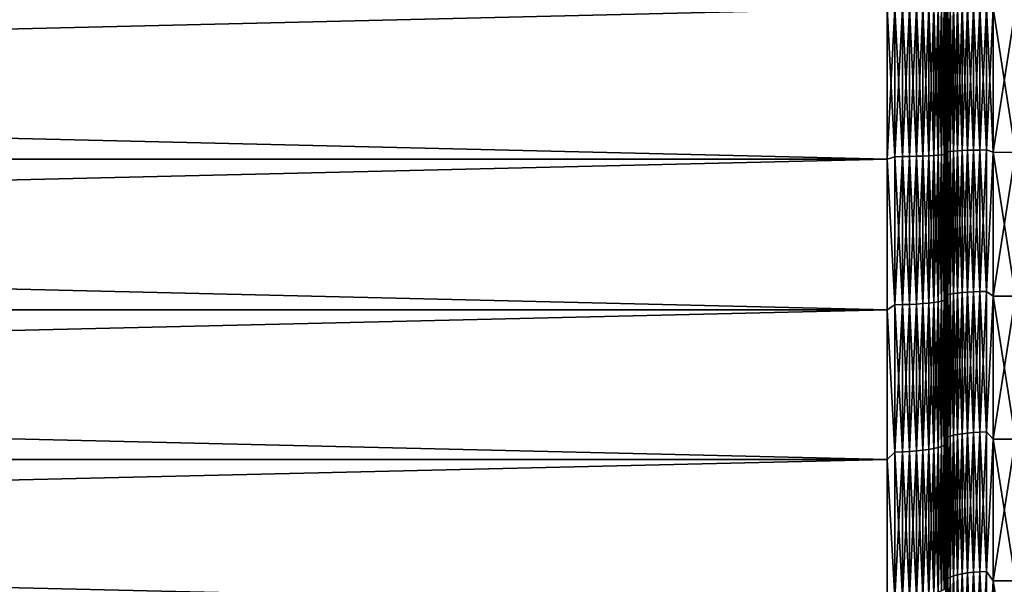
# Model space of a CAD drawing. Header units: metres. Extents: x -2 to 102, y -85 to 102.
# Tile 126 of 256: x 57 to 65, y -5 to 0. Entities that reach past the tile are written whole.
import ezdxf

# ---------------------------------------------------------------- set-up
doc = ezdxf.new("R2010")
doc.units = ezdxf.units.M
doc.layers.add('solid_21064300', color=7, linetype='CONTINUOUS')

msp = doc.modelspace()

# ---------------------------------------------------------------- linework, layer by layer
at = {"layer": 'solid_21064300'}
for points in [[(10.5, 0, -24.5), (64.379997, 0, -24.5), (64.379997, -1.282231, -24.466423)], [(64.445267, 0, 24.495722), (64.379997, 0, 24.5), (64.379997, -1.282231, 24.466423)], [(64.445267, -1.261009, 24.463243), (64.445267, 0, 24.495722), (64.379997, -1.282231, 24.466423)], [(64.445267, -1.261009, -24.463243), (64.379997, -1.282231, -24.466423), (64.379997, 0, -24.5)], [(64.445267, -1.261009, -24.463243), (64.379997, 0, -24.5), (64.445267, 0, -24.495722)], [(64.445267, -1.261009, 24.463243), (64.509476, 0, 24.482946), (64.445267, 0, 24.495722)], [(64.509476, -1.260352, 24.450483), (64.509476, 0, 24.482946), (64.445267, -1.261009, 24.463243)], [(64.509476, -1.260352, 24.450483), (64.571465, 0, 24.461889), (64.509476, 0, 24.482946)], [(64.571465, -1.259268, 24.429455), (64.571465, 0, 24.461889), (64.509476, -1.260352, 24.450483)], [(64.571465, -1.259268, 24.429455), (64.630173, 0, 24.432915), (64.571465, 0, 24.461889)], [(64.630173, -1.257776, 24.400518), (64.630173, 0, 24.432915), (64.571465, -1.259268, 24.429455)], [(64.630173, -1.257776, 24.400518), (64.684586, 0, 24.396517), (64.630173, 0, 24.432915)], [(64.684586, -1.255902, 24.36417), (64.684586, 0, 24.396517), (64.630173, -1.257776, 24.400518)], [(64.684586, -1.255902, 24.36417), (64.733788, 0, 24.353321), (64.684586, 0, 24.396517)], [(64.733788, -1.253679, 24.321032), (64.733788, 0, 24.353321), (64.684586, -1.255902, 24.36417)], [(64.733788, -1.253679, 24.321032), (64.776917, 0, 24.30407), (64.733788, 0, 24.353321)], [(64.776917, -1.251143, 24.271845), (64.776917, 0, 24.30407), (64.733788, -1.253679, 24.321032)], [(64.776917, -1.251143, 24.271845), (64.81324, 0, 24.249603), (64.776917, 0, 24.30407)], [(64.81324, -1.248339, 24.217451), (64.81324, 0, 24.249603), (64.776917, -1.251143, 24.271845)], [(64.81324, -1.248339, 24.217451), (64.84214, 0, 24.190857), (64.81324, 0, 24.249603)], [(64.84214, -1.245315, 24.158783), (64.84214, 0, 24.190857), (64.81324, -1.248339, 24.217451)], [(64.84214, -1.245315, 24.158783), (64.863113, 0, 24.128841), (64.84214, 0, 24.190857)], [(64.863113, -1.242123, 24.096848), (64.863113, 0, 24.128841), (64.84214, -1.245315, 24.158783)], [(64.863113, -1.242123, 24.096848), (64.875809, 0, 24.064613), (64.863113, 0, 24.128841)], [(64.875809, -1.238816, 24.032707), (64.875809, 0, 24.064613), (64.863113, -1.242123, 24.096848)], [(64.875809, 0, -24.064613), (64.879997, 0, -24), (64.879997, -1.249774, -23.967607)], [(64.875809, -1.238816, 24.032707), (64.879997, 0, 24), (64.875809, 0, 24.064613)], [(64.879997, -1.239168, -23.367331), (64.879997, -1.249774, -23.967607), (64.879997, 0, -24)], [(64.879997, -1.239168, -23.367331), (64.879997, 0, -24), (64.879997, 0, -23.4)], [(64.883995, -1.221709, -23.311592), (64.879997, -1.239168, -23.367331), (64.879997, 0, -23.4)], [(64.883995, 0, -23.343582), (64.883995, -1.221709, -23.311592), (64.879997, 0, -23.4)], [(64.883995, 0, 23.343582), (64.879997, 0, 23.4), (64.879997, -1.239168, 23.367331)], [(64.883995, -1.221709, 23.311592), (64.883995, 0, 23.343582), (64.879997, -1.239168, 23.367331)], [(64.896072, 0, 23.287746), (64.883995, 0, 23.343582), (64.883995, -1.221709, 23.311592)], [(64.896072, -1.218786, 23.255831), (64.896072, 0, 23.287746), (64.883995, -1.221709, 23.311592)], [(64.915977, 0, 23.234198), (64.896072, 0, 23.287746), (64.896072, -1.218786, 23.255831)], [(64.915977, -1.215984, 23.202356), (64.915977, 0, 23.234198), (64.896072, -1.218786, 23.255831)], [(64.943314, 0, 23.184032), (64.915977, 0, 23.234198), (64.915977, -1.215984, 23.202356)], [(64.943314, -1.213359, 23.15226), (64.943314, 0, 23.184032), (64.915977, -1.215984, 23.202356)], [(64.977516, 0, 23.138271), (64.943314, 0, 23.184032), (64.943314, -1.213359, 23.15226)], [(64.977516, -1.210964, 23.106562), (64.977516, 0, 23.138271), (64.943314, -1.213359, 23.15226)], [(65.017883, 0, 23.097849), (64.977516, 0, 23.138271), (64.977516, -1.210964, 23.106562)], [(65.017883, -1.208848, 23.066195), (65.017883, 0, 23.097849), (64.977516, -1.210964, 23.106562)], [(65.063599, 0, 23.063591), (65.017883, 0, 23.097849), (65.017883, -1.208848, 23.066195)], [(65.063599, -1.207055, 23.031984), (65.063599, 0, 23.063591), (65.017883, -1.208848, 23.066195)], [(65.113731, 0, 23.036194), (65.063599, 0, 23.063591), (65.063599, -1.207055, 23.031984)], [(65.113731, -1.205621, 23.004625), (65.113731, 0, 23.036194), (65.063599, -1.207055, 23.031984)], [(65.167252, 0, 23.016218), (65.113731, 0, 23.036194), (65.113731, -1.205621, 23.004625)], [(65.167252, -1.204576, 22.984676), (65.167252, 0, 23.016218), (65.113731, -1.205621, 23.004625)], [(65.223076, 0, 23.004072), (65.167252, 0, 23.016218), (65.167252, -1.204576, 22.984676)], [(65.223076, -1.20394, 22.972546), (65.223076, 0, 23.004072), (65.167252, -1.204576, 22.984676)], [(65.223076, 0, -23.004072), (65.279999, 0, -23), (65.279999, -1.22411, -22.967402)], [(65.223076, -1.20394, 22.972546), (65.279999, 0, 23), (65.223076, 0, 23.004072)], [(65.279999, 0, -23), (65.470001, 0, -23), (65.470001, -1.224709, -22.967358)], [(65.279999, -1.22411, -22.967402), (65.279999, 0, -23), (65.470001, -1.224709, -22.967358)], [(10.5, -1.282815, 24.466381), (64.379997, 0, 24.5), (10.5, 0, 24.5)], [(10.5, -1.282815, 24.466381), (64.379997, -1.282231, 24.466423), (64.379997, 0, 24.5)], [(10.5, -1.282815, -24.466381), (10.5, 0, -24.5), (64.379997, -1.282231, -24.466423)], [(64.509476, -1.260352, -24.450483), (64.445267, 0, -24.495722), (64.509476, 0, -24.482946)], [(64.509476, -1.260352, -24.450483), (64.445267, -1.261009, -24.463243), (64.445267, 0, -24.495722)], [(64.571465, -1.259268, -24.429455), (64.509476, 0, -24.482946), (64.571465, 0, -24.461889)], [(64.571465, -1.259268, -24.429455), (64.509476, -1.260352, -24.450483), (64.509476, 0, -24.482946)], [(64.630173, -1.257776, -24.400518), (64.571465, 0, -24.461889), (64.630173, 0, -24.432915)], [(64.630173, -1.257776, -24.400518), (64.571465, -1.259268, -24.429455), (64.571465, 0, -24.461889)], [(64.684586, -1.255902, -24.36417), (64.630173, 0, -24.432915), (64.684586, 0, -24.396517)], [(64.684586, -1.255902, -24.36417), (64.630173, -1.257776, -24.400518), (64.630173, 0, -24.432915)], [(64.733788, -1.253679, -24.321032), (64.684586, 0, -24.396517), (64.733788, 0, -24.353321)], [(64.733788, -1.253679, -24.321032), (64.684586, -1.255902, -24.36417), (64.684586, 0, -24.396517)], [(64.776917, -1.251143, -24.271845), (64.733788, 0, -24.353321), (64.776917, 0, -24.30407)], [(64.776917, -1.251143, -24.271845), (64.733788, -1.253679, -24.321032), (64.733788, 0, -24.353321)], [(64.81324, -1.248339, -24.217451), (64.776917, 0, -24.30407), (64.81324, 0, -24.249603)], [(64.81324, -1.248339, -24.217451), (64.776917, -1.251143, -24.271845), (64.776917, 0, -24.30407)], [(64.84214, -1.245315, -24.158783), (64.81324, 0, -24.249603), (64.84214, 0, -24.190857)], [(64.84214, -1.245315, -24.158783), (64.81324, -1.248339, -24.217451), (64.81324, 0, -24.249603)], [(64.863113, -1.242123, -24.096848), (64.84214, 0, -24.190857), (64.863113, 0, -24.128841)], [(64.863113, -1.242123, -24.096848), (64.84214, -1.245315, -24.158783), (64.84214, 0, -24.190857)], [(64.875809, -1.238816, -24.032707), (64.863113, 0, -24.128841), (64.875809, 0, -24.064613)], [(64.875809, -1.238816, -24.032707), (64.863113, -1.242123, -24.096848), (64.863113, 0, -24.128841)], [(64.875809, -1.238816, -24.032707), (64.875809, 0, -24.064613), (64.879997, -1.249774, -23.967607)], [(64.875809, -1.238816, 24.032707), (64.879997, -1.249775, 23.967607), (64.879997, 0, 24)], [(64.879997, 0, 23.4), (64.879997, 0, 24), (64.879997, -1.249775, 23.967607)], [(64.879997, -1.239168, 23.367331), (64.879997, 0, 23.4), (64.879997, -1.249775, 23.967607)], [(64.896072, -1.218786, -23.255831), (64.883995, -1.221709, -23.311592), (64.883995, 0, -23.343582)], [(64.896072, 0, -23.287746), (64.896072, -1.218786, -23.255831), (64.883995, 0, -23.343582)], [(64.915977, -1.215984, -23.202356), (64.896072, -1.218786, -23.255831), (64.896072, 0, -23.287746)], [(64.915977, 0, -23.234198), (64.915977, -1.215984, -23.202356), (64.896072, 0, -23.287746)], [(64.943314, -1.213359, -23.15226), (64.915977, -1.215984, -23.202356), (64.915977, 0, -23.234198)], [(64.943314, 0, -23.184032), (64.943314, -1.213359, -23.15226), (64.915977, 0, -23.234198)], [(64.977516, -1.210964, -23.106562), (64.943314, -1.213359, -23.15226), (64.943314, 0, -23.184032)], [(64.977516, 0, -23.138271), (64.977516, -1.210964, -23.106562), (64.943314, 0, -23.184032)], [(65.017883, -1.208848, -23.066195), (64.977516, -1.210964, -23.106562), (64.977516, 0, -23.138271)], [(65.017883, 0, -23.097849), (65.017883, -1.208848, -23.066195), (64.977516, 0, -23.138271)], [(65.063599, -1.207055, -23.031984), (65.017883, -1.208848, -23.066195), (65.017883, 0, -23.097849)], [(65.063599, 0, -23.063591), (65.063599, -1.207055, -23.031984), (65.017883, 0, -23.097849)], [(65.113731, -1.205621, -23.004625), (65.063599, -1.207055, -23.031984), (65.063599, 0, -23.063591)], [(65.113731, 0, -23.036194), (65.113731, -1.205621, -23.004625), (65.063599, 0, -23.063591)], [(65.167252, -1.204576, -22.984676), (65.113731, -1.205621, -23.004625), (65.113731, 0, -23.036194)], [(65.167252, 0, -23.016218), (65.167252, -1.204576, -22.984676), (65.113731, 0, -23.036194)], [(65.223076, -1.20394, -22.972546), (65.167252, -1.204576, -22.984676), (65.167252, 0, -23.016218)], [(65.223076, 0, -23.004072), (65.223076, -1.20394, -22.972546), (65.167252, 0, -23.016218)], [(65.223076, 0, -23.004072), (65.279999, -1.22411, -22.967402), (65.223076, -1.20394, -22.972546)], [(65.223076, -1.20394, 22.972546), (65.279999, -1.22411, 22.967402), (65.279999, 0, 23)], [(65.279999, -1.22411, 22.967402), (65.470001, -1.224709, 22.967358), (65.470001, 0, 23)], [(65.279999, 0, 23), (65.279999, -1.22411, 22.967402), (65.470001, 0, 23)], [(64.733788, -1.253679, 24.321032), (64.684586, -1.255902, 24.36417), (64.684586, -2.508474, 24.267212)], [(64.733788, -2.504033, 24.224247), (64.733788, -1.253679, 24.321032), (64.684586, -2.508474, 24.267212)], [(64.733788, -1.253679, -24.321032), (64.733788, -2.504033, -24.224247), (64.684586, -1.255902, -24.36417)], [(64.776917, -1.251143, 24.271845), (64.733788, -1.253679, 24.321032), (64.733788, -2.504033, 24.224247)], [(64.776917, -2.498969, 24.175255), (64.776917, -1.251143, 24.271845), (64.733788, -2.504033, 24.224247)], [(64.776917, -1.251143, -24.271845), (64.776917, -2.498969, -24.175255), (64.733788, -1.253679, -24.321032)], [(64.776917, -2.498969, -24.175255), (64.733788, -2.504033, -24.224247), (64.733788, -1.253679, -24.321032)], [(64.81324, -1.248339, 24.217451), (64.776917, -1.251143, 24.271845), (64.776917, -2.498969, 24.175255)], [(64.81324, -2.493368, 24.121077), (64.81324, -1.248339, 24.217451), (64.776917, -2.498969, 24.175255)], [(64.81324, -1.248339, -24.217451), (64.81324, -2.493368, -24.121077), (64.776917, -1.251143, -24.271845)], [(64.81324, -2.493368, -24.121077), (64.776917, -2.498969, -24.175255), (64.776917, -1.251143, -24.271845)], [(64.84214, -1.245315, 24.158783), (64.81324, -1.248339, 24.217451), (64.81324, -2.493368, 24.121077)], [(64.84214, -2.487328, 24.062643), (64.84214, -1.245315, 24.158783), (64.81324, -2.493368, 24.121077)], [(64.84214, -1.245315, -24.158783), (64.84214, -2.487328, -24.062643), (64.81324, -1.248339, -24.217451)], [(64.84214, -2.487328, -24.062643), (64.81324, -2.493368, -24.121077), (64.81324, -1.248339, -24.217451)], [(64.863113, -1.242123, 24.096848), (64.84214, -1.245315, 24.158783), (64.84214, -2.487328, 24.062643)], [(64.863113, -2.480952, 24.000954), (64.863113, -1.242123, 24.096848), (64.84214, -2.487328, 24.062643)], [(64.863113, -1.242123, -24.096848), (64.863113, -2.480952, -24.000954), (64.84214, -1.245315, -24.158783)], [(64.863113, -2.480952, -24.000954), (64.84214, -2.487328, -24.062643), (64.84214, -1.245315, -24.158783)], [(64.875809, -1.238816, 24.032707), (64.863113, -1.242123, 24.096848), (64.863113, -2.480952, 24.000954)], [(64.875809, -2.474348, 23.937069), (64.875809, -1.238816, 24.032707), (64.863113, -2.480952, 24.000954)], [(64.875809, -1.238816, -24.032707), (64.875809, -2.474348, -23.937069), (64.863113, -1.242123, -24.096848)], [(64.875809, -2.474348, -23.937069), (64.863113, -2.480952, -24.000954), (64.863113, -1.242123, -24.096848)], [(64.875809, -1.238816, -24.032707), (64.879997, -1.249774, -23.967607), (64.875809, -2.474348, -23.937069)], [(64.875809, -2.474348, 23.937069), (64.879997, -1.249775, 23.967607), (64.875809, -1.238816, 24.032707)], [(64.875809, -2.474348, -23.937069), (64.879997, -1.249774, -23.967607), (64.879997, -2.495739, -23.869883)], [(64.875809, -2.474348, 23.937069), (64.879997, -2.495739, 23.869883), (64.879997, -1.249775, 23.967607)], [(64.883995, -2.440069, 23.215704), (64.883995, -1.221709, 23.311592), (64.879997, -1.239168, 23.367331)], [(64.883995, -1.221709, -23.311592), (64.883995, -2.440069, -23.215704), (64.879997, -1.239168, -23.367331)], [(64.879997, -1.239168, -23.367331), (64.879997, -2.474495, -23.268785), (64.879997, -1.249774, -23.967607)], [(64.879997, -2.474496, 23.268785), (64.879997, -1.239168, 23.367331), (64.879997, -1.249775, 23.967607)], [(64.883995, -2.440069, 23.215704), (64.879997, -1.239168, 23.367331), (64.879997, -2.474496, 23.268785)], [(64.883995, -2.440069, -23.215704), (64.879997, -2.474495, -23.268785), (64.879997, -1.239168, -23.367331)], [(64.879997, -2.474495, -23.268785), (64.879997, -2.495739, -23.869883), (64.879997, -1.249774, -23.967607)], [(64.879997, -2.474496, 23.268785), (64.879997, -1.249775, 23.967607), (64.879997, -2.495739, 23.869883)], [(64.896072, -1.218786, 23.255831), (64.883995, -1.221709, 23.311592), (64.883995, -2.440069, 23.215704)], [(64.896072, -2.434232, 23.160173), (64.896072, -1.218786, 23.255831), (64.883995, -2.440069, 23.215704)], [(64.896072, -1.218786, -23.255831), (64.896072, -2.434232, -23.160173), (64.883995, -1.221709, -23.311592)], [(64.896072, -2.434232, -23.160173), (64.883995, -2.440069, -23.215704), (64.883995, -1.221709, -23.311592)], [(64.915977, -1.215984, 23.202356), (64.896072, -1.218786, 23.255831), (64.896072, -2.434232, 23.160173)], [(64.915977, -2.428635, 23.106918), (64.915977, -1.215984, 23.202356), (64.896072, -2.434232, 23.160173)], [(64.915977, -1.215984, -23.202356), (64.915977, -2.428635, -23.106918), (64.896072, -1.218786, -23.255831)], [(64.915977, -2.428635, -23.106918), (64.896072, -2.434232, -23.160173), (64.896072, -1.218786, -23.255831)], [(64.943314, -1.213359, 23.15226), (64.915977, -1.215984, 23.202356), (64.915977, -2.428635, 23.106918)], [(64.943314, -2.423391, 23.057028), (64.943314, -1.213359, 23.15226), (64.915977, -2.428635, 23.106918)], [(64.943314, -1.213359, -23.15226), (64.943314, -2.423391, -23.057028), (64.915977, -1.215984, -23.202356)], [(64.943314, -2.423391, -23.057028), (64.915977, -2.428635, -23.106918), (64.915977, -1.215984, -23.202356)], [(64.977516, -1.210964, 23.106562), (64.943314, -1.213359, 23.15226), (64.943314, -2.423391, 23.057028)], [(64.977516, -2.418608, 23.011518), (64.977516, -1.210964, 23.106562), (64.943314, -2.423391, 23.057028)], [(64.977516, -1.210964, -23.106562), (64.977516, -2.418608, -23.011518), (64.943314, -1.213359, -23.15226)], [(64.977516, -2.418608, -23.011518), (64.943314, -2.423391, -23.057028), (64.943314, -1.213359, -23.15226)], [(65.017883, -1.208848, 23.066195), (64.977516, -1.210964, 23.106562), (64.977516, -2.418608, 23.011518)], [(65.017883, -2.414383, 22.971317), (65.017883, -1.208848, 23.066195), (64.977516, -2.418608, 23.011518)], [(65.017883, -1.208848, -23.066195), (65.017883, -2.414383, -22.971317), (64.977516, -1.210964, -23.106562)], [(65.017883, -2.414383, -22.971317), (64.977516, -2.418608, -23.011518), (64.977516, -1.210964, -23.106562)], [(65.063599, -1.207055, 23.031984), (65.017883, -1.208848, 23.066195), (65.017883, -2.414383, 22.971317)], [(65.063599, -2.410802, 22.937246), (65.063599, -1.207055, 23.031984), (65.017883, -2.414383, 22.971317)], [(65.063599, -1.207055, -23.031984), (65.063599, -2.410802, -22.937246), (65.017883, -1.208848, -23.066195)], [(65.063599, -2.410802, -22.937246), (65.017883, -2.414383, -22.971317), (65.017883, -1.208848, -23.066195)], [(65.113731, -1.205621, 23.004625), (65.063599, -1.207055, 23.031984), (65.063599, -2.410802, 22.937246)], [(65.113731, -2.407938, 22.91), (65.113731, -1.205621, 23.004625), (65.063599, -2.410802, 22.937246)], [(65.113731, -1.205621, -23.004625), (65.113731, -2.407938, -22.91), (65.063599, -1.207055, -23.031984)], [(65.113731, -2.407938, -22.91), (65.063599, -2.410802, -22.937246), (65.063599, -1.207055, -23.031984)], [(65.167252, -1.204576, 22.984676), (65.113731, -1.205621, 23.004625), (65.113731, -2.407938, 22.91)], [(65.167252, -2.40585, 22.890133), (65.167252, -1.204576, 22.984676), (65.113731, -2.407938, 22.91)], [(65.167252, -1.204576, -22.984676), (65.167252, -2.40585, -22.890133), (65.113731, -1.205621, -23.004625)], [(65.167252, -2.40585, -22.890133), (65.113731, -2.407938, -22.91), (65.113731, -1.205621, -23.004625)], [(65.223076, -1.20394, 22.972546), (65.167252, -1.204576, 22.984676), (65.167252, -2.40585, 22.890133)], [(65.223076, -2.40458, 22.878054), (65.223076, -1.20394, 22.972546), (65.167252, -2.40585, 22.890133)], [(65.223076, -1.20394, -22.972546), (65.223076, -2.40458, -22.878054), (65.167252, -1.204576, -22.984676)], [(65.223076, -2.40458, -22.878054), (65.167252, -2.40585, -22.890133), (65.167252, -1.204576, -22.984676)], [(65.223076, -1.20394, -22.972546), (65.279999, -1.22411, -22.967402), (65.223076, -2.40458, -22.878054)], [(65.223076, -2.40458, 22.878054), (65.279999, -1.22411, 22.967402), (65.223076, -1.20394, 22.972546)], [(65.223076, -2.40458, -22.878054), (65.279999, -1.22411, -22.967402), (65.279999, -2.44475, -22.869699)], [(65.223076, -2.40458, 22.878054), (65.279999, -2.44475, 22.869699), (65.279999, -1.22411, 22.967402)], [(65.279999, -1.22411, 22.967402), (65.279999, -2.44475, 22.869699), (65.470001, -1.224709, 22.967358)], [(65.279999, -1.22411, -22.967402), (65.470001, -1.224709, -22.967358), (65.470001, -2.444593, -22.869699)], [(65.279999, -2.44475, -22.869699), (65.279999, -1.22411, -22.967402), (65.470001, -2.444593, -22.869699)], [(65.279999, -2.44475, 22.869699), (65.470001, -2.444593, 22.869699), (65.470001, -1.224709, 22.967358)], [(10.5, -2.5608, 24.365784), (64.379997, -2.560947, 24.365786), (64.379997, -1.282231, 24.466423)], [(10.5, -1.282815, 24.466381), (10.5, -2.5608, 24.365784), (64.379997, -1.282231, 24.466423)], [(10.5, -1.282815, -24.466381), (64.379997, -1.282231, -24.466423), (64.379997, -2.560947, -24.365786)], [(10.5, -2.5608, -24.365784), (10.5, -1.282815, -24.466381), (64.379997, -2.560947, -24.365786)], [(64.445267, -2.518675, 24.365892), (64.445267, -1.261009, 24.463243), (64.379997, -1.282231, 24.466423)], [(64.445267, -1.261009, -24.463243), (64.445267, -2.518675, -24.365892), (64.379997, -1.282231, -24.466423)], [(64.445267, -2.518675, 24.365892), (64.379997, -1.282231, 24.466423), (64.379997, -2.560947, 24.365786)], [(64.445267, -2.518675, -24.365892), (64.379997, -2.560947, -24.365786), (64.379997, -1.282231, -24.466423)], [(64.509476, -1.260352, 24.450483), (64.445267, -1.261009, 24.463243), (64.445267, -2.518675, 24.365892)], [(64.509476, -2.517361, 24.353184), (64.509476, -1.260352, 24.450483), (64.445267, -2.518675, 24.365892)], [(64.509476, -1.260352, -24.450483), (64.509476, -2.517361, -24.353184), (64.445267, -1.261009, -24.463243)], [(64.509476, -2.517361, -24.353184), (64.445267, -2.518675, -24.365892), (64.445267, -1.261009, -24.463243)], [(64.571465, -1.259268, 24.429455), (64.509476, -1.260352, 24.450483), (64.509476, -2.517361, 24.353184)], [(64.571465, -2.515196, 24.332239), (64.571465, -1.259268, 24.429455), (64.509476, -2.517361, 24.353184)], [(64.571465, -1.259268, -24.429455), (64.571465, -2.515196, -24.332239), (64.509476, -1.260352, -24.450483)], [(64.571465, -2.515196, -24.332239), (64.509476, -2.517361, -24.353184), (64.509476, -1.260352, -24.450483)], [(64.630173, -1.257776, 24.400518), (64.571465, -1.259268, 24.429455), (64.571465, -2.515196, 24.332239)], [(64.630173, -2.512217, 24.303417), (64.630173, -1.257776, 24.400518), (64.571465, -2.515196, 24.332239)], [(64.630173, -1.257776, -24.400518), (64.630173, -2.512217, -24.303417), (64.571465, -1.259268, -24.429455)], [(64.630173, -2.512217, -24.303417), (64.571465, -2.515196, -24.332239), (64.571465, -1.259268, -24.429455)], [(64.684586, -1.255902, 24.36417), (64.630173, -1.257776, 24.400518), (64.630173, -2.512217, 24.303417)], [(64.684586, -2.508474, 24.267212), (64.684586, -1.255902, 24.36417), (64.630173, -2.512217, 24.303417)], [(64.684586, -1.255902, -24.36417), (64.684586, -2.508474, -24.267212), (64.630173, -1.257776, -24.400518)], [(64.684586, -2.508474, -24.267212), (64.630173, -2.512217, -24.303417), (64.630173, -1.257776, -24.400518)], [(64.733788, -2.504033, -24.224247), (64.684586, -2.508474, -24.267212), (64.684586, -1.255902, -24.36417)], [(64.943314, -2.423391, 23.057028), (64.915977, -2.428635, 23.106918), (64.915977, -3.634629, 22.948147)], [(64.943314, -3.626782, 22.898598), (64.943314, -2.423391, 23.057028), (64.915977, -3.634629, 22.948147)], [(64.943314, -2.423391, -23.057028), (64.943314, -3.626782, -22.898598), (64.915977, -2.428635, -23.106918)], [(64.977516, -2.418608, 23.011518), (64.943314, -2.423391, 23.057028), (64.943314, -3.626782, 22.898598)], [(64.977516, -3.619623, 22.853401), (64.977516, -2.418608, 23.011518), (64.943314, -3.626782, 22.898598)], [(64.977516, -2.418608, -23.011518), (64.977516, -3.619623, -22.853401), (64.943314, -2.423391, -23.057028)], [(64.977516, -3.619623, -22.853401), (64.943314, -3.626782, -22.898598), (64.943314, -2.423391, -23.057028)], [(65.017883, -2.414383, 22.971317), (64.977516, -2.418608, 23.011518), (64.977516, -3.619623, 22.853401)], [(65.017883, -3.6133, 22.813477), (65.017883, -2.414383, 22.971317), (64.977516, -3.619623, 22.853401)], [(65.017883, -2.414383, -22.971317), (65.017883, -3.6133, -22.813477), (64.977516, -2.418608, -23.011518)], [(65.017883, -3.6133, -22.813477), (64.977516, -3.619623, -22.853401), (64.977516, -2.418608, -23.011518)], [(65.063599, -2.410802, 22.937246), (65.017883, -2.414383, 22.971317), (65.017883, -3.6133, 22.813477)], [(65.063599, -3.607941, 22.77964), (65.063599, -2.410802, 22.937246), (65.017883, -3.6133, 22.813477)], [(65.063599, -2.410802, -22.937246), (65.063599, -3.607941, -22.77964), (65.017883, -2.414383, -22.971317)], [(65.063599, -3.607941, -22.77964), (65.017883, -3.6133, -22.813477), (65.017883, -2.414383, -22.971317)], [(65.113731, -2.407938, 22.91), (65.063599, -2.410802, 22.937246), (65.063599, -3.607941, 22.77964)], [(65.113731, -3.603655, 22.752581), (65.113731, -2.407938, 22.91), (65.063599, -3.607941, 22.77964)], [(65.113731, -2.407938, -22.91), (65.113731, -3.603655, -22.752581), (65.063599, -2.410802, -22.937246)], [(65.113731, -3.603655, -22.752581), (65.063599, -3.607941, -22.77964), (65.063599, -2.410802, -22.937246)], [(65.167252, -2.40585, 22.890133), (65.113731, -2.407938, 22.91), (65.113731, -3.603655, 22.752581)], [(65.167252, -3.60053, 22.732851), (65.167252, -2.40585, 22.890133), (65.113731, -3.603655, 22.752581)], [(65.167252, -2.40585, -22.890133), (65.167252, -3.60053, -22.732851), (65.113731, -2.407938, -22.91)], [(65.167252, -3.60053, -22.732851), (65.113731, -3.603655, -22.752581), (65.113731, -2.407938, -22.91)], [(65.223076, -2.40458, 22.878054), (65.167252, -2.40585, 22.890133), (65.167252, -3.60053, 22.732851)], [(65.223076, -3.59863, 22.720854), (65.223076, -2.40458, 22.878054), (65.167252, -3.60053, 22.732851)], [(65.223076, -2.40458, -22.878054), (65.223076, -3.59863, -22.720854), (65.167252, -2.40585, -22.890133)], [(65.223076, -3.59863, -22.720854), (65.167252, -3.60053, -22.732851), (65.167252, -2.40585, -22.890133)], [(65.223076, -2.40458, -22.878054), (65.279999, -2.44475, -22.869699), (65.223076, -3.59863, -22.720854)], [(65.223076, -3.59863, 22.720854), (65.279999, -2.44475, 22.869699), (65.223076, -2.40458, 22.878054)], [(64.733788, -2.504033, 24.224247), (64.684586, -2.508474, 24.267212), (64.684586, -3.754394, 24.105904)], [(64.733788, -3.747747, 24.063223), (64.733788, -2.504033, 24.224247), (64.684586, -3.754394, 24.105904)], [(64.733788, -2.504033, -24.224247), (64.733788, -3.747747, -24.063223), (64.684586, -2.508474, -24.267212)], [(64.776917, -2.498969, 24.175255), (64.733788, -2.504033, 24.224247), (64.733788, -3.747747, 24.063223)], [(64.776917, -3.740167, 24.014557), (64.776917, -2.498969, 24.175255), (64.733788, -3.747747, 24.063223)], [(64.776917, -2.498969, -24.175255), (64.776917, -3.740167, -24.014557), (64.733788, -2.504033, -24.224247)], [(64.776917, -3.740167, -24.014557), (64.733788, -3.747747, -24.063223), (64.733788, -2.504033, -24.224247)], [(64.81324, -2.493368, 24.121077), (64.776917, -2.498969, 24.175255), (64.776917, -3.740167, 24.014557)], [(64.81324, -3.731785, 23.960739), (64.81324, -2.493368, 24.121077), (64.776917, -3.740167, 24.014557)], [(64.81324, -2.493368, -24.121077), (64.81324, -3.731785, -23.960739), (64.776917, -2.498969, -24.175255)], [(64.81324, -3.731785, -23.960739), (64.776917, -3.740167, -24.014557), (64.776917, -2.498969, -24.175255)], [(64.84214, -2.487328, 24.062643), (64.81324, -2.493368, 24.121077), (64.81324, -3.731785, 23.960739)], [(64.84214, -3.722745, 23.902695), (64.84214, -2.487328, 24.062643), (64.81324, -3.731785, 23.960739)], [(64.84214, -2.487328, -24.062643), (64.84214, -3.722745, -23.902695), (64.81324, -2.493368, -24.121077)], [(64.84214, -3.722745, -23.902695), (64.81324, -3.731785, -23.960739), (64.81324, -2.493368, -24.121077)], [(64.863113, -2.480952, 24.000954), (64.84214, -2.487328, 24.062643), (64.84214, -3.722745, 23.902695)], [(64.863113, -3.713201, 23.841415), (64.863113, -2.480952, 24.000954), (64.84214, -3.722745, 23.902695)], [(64.863113, -2.480952, -24.000954), (64.863113, -3.713201, -23.841415), (64.84214, -2.487328, -24.062643)], [(64.863113, -3.713201, -23.841415), (64.84214, -3.722745, -23.902695), (64.84214, -2.487328, -24.062643)], [(64.875809, -2.474348, 23.937069), (64.863113, -2.480952, 24.000954), (64.863113, -3.713201, 23.841415)], [(64.875809, -3.703317, 23.777954), (64.875809, -2.474348, 23.937069), (64.863113, -3.713201, 23.841415)], [(64.875809, -2.474348, -23.937069), (64.875809, -3.703317, -23.777954), (64.863113, -2.480952, -24.000954)], [(64.875809, -3.703317, -23.777954), (64.863113, -3.713201, -23.841415), (64.863113, -2.480952, -24.000954)], [(64.875809, -2.474348, -23.937069), (64.879997, -2.495739, -23.869883), (64.875809, -3.703317, -23.777954)], [(64.875809, -3.703317, 23.777954), (64.879997, -2.495739, 23.869883), (64.875809, -2.474348, 23.937069)], [(64.875809, -3.703317, -23.777954), (64.879997, -2.495739, -23.869883), (64.879997, -3.740148, -23.706623)], [(64.875809, -3.703317, 23.777954), (64.879997, -3.740149, 23.706623), (64.879997, -2.495739, 23.869883)], [(64.883995, -3.651741, 23.056185), (64.883995, -2.440069, 23.215704), (64.879997, -2.474496, 23.268785)], [(64.883995, -2.440069, -23.215704), (64.883995, -3.651741, -23.056185), (64.879997, -2.474495, -23.268785)], [(64.879997, -2.474495, -23.268785), (64.879997, -3.708271, -23.104156), (64.879997, -2.495739, -23.869883)], [(64.883995, -3.651741, -23.056185), (64.879997, -3.708271, -23.104156), (64.879997, -2.474495, -23.268785)], [(64.879997, -3.708272, 23.104156), (64.879997, -2.474496, 23.268785), (64.879997, -2.495739, 23.869883)], [(64.883995, -3.651741, 23.056185), (64.879997, -2.474496, 23.268785), (64.879997, -3.708272, 23.104156)], [(64.879997, -3.708271, -23.104156), (64.879997, -3.740148, -23.706623), (64.879997, -2.495739, -23.869883)], [(64.879997, -3.708272, 23.104156), (64.879997, -2.495739, 23.869883), (64.879997, -3.740149, 23.706623)], [(64.896072, -2.434232, 23.160173), (64.883995, -2.440069, 23.215704), (64.883995, -3.651741, 23.056185)], [(64.896072, -3.643006, 23.001034), (64.896072, -2.434232, 23.160173), (64.883995, -3.651741, 23.056185)], [(64.896072, -2.434232, -23.160173), (64.896072, -3.643006, -23.001034), (64.883995, -2.440069, -23.215704)], [(64.896072, -3.643006, -23.001034), (64.883995, -3.651741, -23.056185), (64.883995, -2.440069, -23.215704)], [(64.915977, -2.428635, 23.106918), (64.896072, -2.434232, 23.160173), (64.896072, -3.643006, 23.001034)], [(64.915977, -3.634629, 22.948147), (64.915977, -2.428635, 23.106918), (64.896072, -3.643006, 23.001034)], [(64.915977, -2.428635, -23.106918), (64.915977, -3.634629, -22.948147), (64.896072, -2.434232, -23.160173)], [(64.915977, -3.634629, -22.948147), (64.896072, -3.643006, -23.001034), (64.896072, -2.434232, -23.160173)], [(64.943314, -3.626782, -22.898598), (64.915977, -3.634629, -22.948147), (64.915977, -2.428635, -23.106918)], [(65.223076, -3.59863, -22.720854), (65.279999, -2.44475, -22.869699), (65.279999, -3.65846, -22.707172)], [(65.223076, -3.59863, 22.720854), (65.279999, -3.65846, 22.707172), (65.279999, -2.44475, 22.869699)], [(65.279999, -3.65846, 22.707172), (65.470001, -3.658492, 22.707167), (65.470001, -2.444593, 22.869699)], [(65.279999, -2.44475, 22.869699), (65.279999, -3.65846, 22.707172), (65.470001, -2.444593, 22.869699)], [(65.279999, -2.44475, -22.869699), (65.470001, -2.444593, -22.869699), (65.470001, -3.658492, -22.707167)], [(65.279999, -3.65846, -22.707172), (65.279999, -2.44475, -22.869699), (65.470001, -3.658492, -22.707167)], [(10.5, -2.5608, 24.365784), (10.5, -3.832644, 24.198364), (64.379997, -2.560947, 24.365786)], [(10.5, -2.5608, -24.365784), (64.379997, -2.560947, -24.365786), (64.379997, -3.832644, -24.198364)], [(10.5, -3.832644, -24.198364), (10.5, -2.5608, -24.365784), (64.379997, -3.832644, -24.198364)], [(10.5, -3.832644, 24.198364), (64.379997, -3.832644, 24.198364), (64.379997, -2.560947, 24.365786)], [(64.445267, -3.769661, 24.203926), (64.445267, -2.518675, 24.365892), (64.379997, -2.560947, 24.365786)], [(64.445267, -2.518675, -24.365892), (64.445267, -3.769661, -24.203926), (64.379997, -2.560947, -24.365786)], [(64.445267, -3.769661, 24.203926), (64.379997, -2.560947, 24.365786), (64.379997, -3.832644, 24.198364)], [(64.445267, -3.769661, -24.203926), (64.379997, -3.832644, -24.198364), (64.379997, -2.560947, -24.365786)], [(64.509476, -2.517361, 24.353184), (64.445267, -2.518675, 24.365892), (64.445267, -3.769661, 24.203926)], [(64.509476, -3.767695, 24.191303), (64.509476, -2.517361, 24.353184), (64.445267, -3.769661, 24.203926)], [(64.509476, -2.517361, -24.353184), (64.509476, -3.767695, -24.191303), (64.445267, -2.518675, -24.365892)], [(64.509476, -3.767695, -24.191303), (64.445267, -3.769661, -24.203926), (64.445267, -2.518675, -24.365892)], [(64.571465, -2.515196, 24.332239), (64.509476, -2.517361, 24.353184), (64.509476, -3.767695, 24.191303)], [(64.571465, -3.764454, 24.170498), (64.571465, -2.515196, 24.332239), (64.509476, -3.767695, 24.191303)], [(64.571465, -2.515196, -24.332239), (64.571465, -3.764454, -24.170498), (64.509476, -2.517361, -24.353184)], [(64.571465, -3.764454, -24.170498), (64.509476, -3.767695, -24.191303), (64.509476, -2.517361, -24.353184)], [(64.630173, -2.512217, 24.303417), (64.571465, -2.515196, 24.332239), (64.571465, -3.764454, 24.170498)], [(64.630173, -3.759995, 24.141867), (64.630173, -2.512217, 24.303417), (64.571465, -3.764454, 24.170498)], [(64.630173, -2.512217, -24.303417), (64.630173, -3.759995, -24.141867), (64.571465, -2.515196, -24.332239)], [(64.630173, -3.759995, -24.141867), (64.571465, -3.764454, -24.170498), (64.571465, -2.515196, -24.332239)], [(64.684586, -2.508474, 24.267212), (64.630173, -2.512217, 24.303417), (64.630173, -3.759995, 24.141867)], [(64.684586, -3.754394, 24.105904), (64.684586, -2.508474, 24.267212), (64.630173, -3.759995, 24.141867)], [(64.684586, -2.508474, -24.267212), (64.684586, -3.754394, -24.105904), (64.630173, -2.512217, -24.303417)], [(64.684586, -3.754394, -24.105904), (64.630173, -3.759995, -24.141867), (64.630173, -2.512217, -24.303417)], [(64.733788, -3.747747, -24.063223), (64.684586, -3.754394, -24.105904), (64.684586, -2.508474, -24.267212)], [(64.883995, -4.853404, 22.833469), (64.883995, -3.651741, 23.056185), (64.879997, -3.708272, 23.104156)], [(64.883995, -3.651741, -23.056185), (64.883995, -4.853404, -22.833469), (64.879997, -3.708271, -23.104156)], [(64.896072, -3.643006, 23.001034), (64.883995, -3.651741, 23.056185), (64.883995, -4.853404, 22.833469)], [(64.896072, -4.841794, 22.778852), (64.896072, -3.643006, 23.001034), (64.883995, -4.853404, 22.833469)], [(64.896072, -3.643006, -23.001034), (64.896072, -4.841794, -22.778852), (64.883995, -3.651741, -23.056185)], [(64.896072, -4.841794, -22.778852), (64.883995, -4.853404, -22.833469), (64.883995, -3.651741, -23.056185)], [(64.915977, -3.634629, 22.948147), (64.896072, -3.643006, 23.001034), (64.896072, -4.841794, 22.778852)], [(64.915977, -4.830661, 22.726475), (64.915977, -3.634629, 22.948147), (64.896072, -4.841794, 22.778852)], [(64.915977, -3.634629, -22.948147), (64.915977, -4.830661, -22.726475), (64.896072, -3.643006, -23.001034)], [(64.915977, -4.830661, -22.726475), (64.896072, -4.841794, -22.778852), (64.896072, -3.643006, -23.001034)], [(64.943314, -3.626782, 22.898598), (64.915977, -3.634629, 22.948147), (64.915977, -4.830661, 22.726475)], [(64.943314, -4.820231, 22.677404), (64.943314, -3.626782, 22.898598), (64.915977, -4.830661, 22.726475)], [(64.943314, -3.626782, -22.898598), (64.943314, -4.820231, -22.677404), (64.915977, -3.634629, -22.948147)], [(64.943314, -4.820231, -22.677404), (64.915977, -4.830661, -22.726475), (64.915977, -3.634629, -22.948147)], [(64.977516, -3.619623, 22.853401), (64.943314, -3.626782, 22.898598), (64.943314, -4.820231, 22.677404)], [(64.977516, -4.810717, 22.632645), (64.977516, -3.619623, 22.853401), (64.943314, -4.820231, 22.677404)], [(64.977516, -3.619623, -22.853401), (64.977516, -4.810717, -22.632645), (64.943314, -3.626782, -22.898598)], [(64.977516, -4.810717, -22.632645), (64.943314, -4.820231, -22.677404), (64.943314, -3.626782, -22.898598)], [(65.017883, -3.6133, 22.813477), (64.977516, -3.619623, 22.853401), (64.977516, -4.810717, 22.632645)], [(65.017883, -4.802313, 22.593107), (65.017883, -3.6133, 22.813477), (64.977516, -4.810717, 22.632645)], [(65.017883, -3.6133, -22.813477), (65.017883, -4.802313, -22.593107), (64.977516, -3.619623, -22.853401)], [(65.017883, -4.802313, -22.593107), (64.977516, -4.810717, -22.632645), (64.977516, -3.619623, -22.853401)], [(65.063599, -3.607941, 22.77964), (65.017883, -3.6133, 22.813477), (65.017883, -4.802313, 22.593107)], [(65.063599, -4.79519, 22.559597), (65.063599, -3.607941, 22.77964), (65.017883, -4.802313, 22.593107)], [(65.063599, -3.607941, -22.77964), (65.063599, -4.79519, -22.559597), (65.017883, -3.6133, -22.813477)], [(65.063599, -4.79519, -22.559597), (65.017883, -4.802313, -22.593107), (65.017883, -3.6133, -22.813477)], [(65.113731, -3.603655, 22.752581), (65.063599, -3.607941, 22.77964), (65.063599, -4.79519, 22.559597)], [(65.113731, -4.789494, 22.532799), (65.113731, -3.603655, 22.752581), (65.063599, -4.79519, 22.559597)], [(65.113731, -3.603655, -22.752581), (65.113731, -4.789494, -22.532799), (65.063599, -3.607941, -22.77964)], [(65.113731, -4.789494, -22.532799), (65.063599, -4.79519, -22.559597), (65.063599, -3.607941, -22.77964)], [(65.167252, -3.60053, 22.732851), (65.113731, -3.603655, 22.752581), (65.113731, -4.789494, 22.532799)], [(65.167252, -4.785341, 22.51326), (65.167252, -3.60053, 22.732851), (65.113731, -4.789494, 22.532799)], [(65.167252, -3.60053, -22.732851), (65.167252, -4.785341, -22.51326), (65.113731, -3.603655, -22.752581)], [(65.167252, -4.785341, -22.51326), (65.113731, -4.789494, -22.532799), (65.113731, -3.603655, -22.752581)], [(65.223076, -3.59863, 22.720854), (65.167252, -3.60053, 22.732851), (65.167252, -4.785341, 22.51326)], [(65.223076, -4.782815, 22.501377), (65.223076, -3.59863, 22.720854), (65.167252, -4.785341, 22.51326)], [(65.223076, -3.59863, -22.720854), (65.223076, -4.782815, -22.501377), (65.167252, -3.60053, -22.732851)], [(65.223076, -4.782815, -22.501377), (65.167252, -4.785341, -22.51326), (65.167252, -3.60053, -22.732851)], [(65.223076, -3.59863, -22.720854), (65.279999, -3.65846, -22.707172), (65.223076, -4.782815, -22.501377)], [(65.223076, -4.782815, 22.501377), (65.279999, -3.65846, 22.707172), (65.223076, -3.59863, 22.720854)], [(65.223076, -4.782815, -22.501377), (65.279999, -3.65846, -22.707172), (65.279999, -4.8618, -22.480278)], [(65.223076, -4.782815, 22.501377), (65.279999, -4.8618, 22.480278), (65.279999, -3.65846, 22.707172)], [(65.279999, -3.65846, 22.707172), (65.279999, -4.8618, 22.480278), (65.470001, -3.658492, 22.707167)], [(65.279999, -3.65846, -22.707172), (65.470001, -3.658492, -22.707167), (65.470001, -4.861926, -22.480232)], [(65.279999, -4.8618, -22.480278), (65.279999, -3.65846, -22.707172), (65.470001, -4.861926, -22.480232)], [(65.279999, -4.8618, 22.480278), (65.470001, -4.861926, 22.480232), (65.470001, -3.658492, 22.707167)], [(64.630173, -3.759995, 24.141867), (64.571465, -3.764454, 24.170498), (64.571465, -5.00373, 23.94466)], [(64.630173, -4.997803, 23.916298), (64.630173, -3.759995, 24.141867), (64.571465, -5.00373, 23.94466)], [(64.630173, -3.759995, -24.141867), (64.630173, -4.997803, -23.916298), (64.571465, -3.764454, -24.170498)], [(64.684586, -3.754394, 24.105904), (64.630173, -3.759995, 24.141867), (64.630173, -4.997803, 23.916298)], [(64.684586, -4.990358, 23.880671), (64.684586, -3.754394, 24.105904), (64.630173, -4.997803, 23.916298)], [(64.684586, -3.754394, -24.105904), (64.684586, -4.990358, -23.880671), (64.630173, -3.759995, -24.141867)], [(64.684586, -4.990358, -23.880671), (64.630173, -4.997803, -23.916298), (64.630173, -3.759995, -24.141867)], [(64.733788, -3.747747, 24.063223), (64.684586, -3.754394, 24.105904), (64.684586, -4.990358, 23.880671)], [(64.733788, -4.981522, 23.838388), (64.733788, -3.747747, 24.063223), (64.684586, -4.990358, 23.880671)], [(64.733788, -3.747747, -24.063223), (64.733788, -4.981522, -23.838388), (64.684586, -3.754394, -24.105904)], [(64.733788, -4.981522, -23.838388), (64.684586, -4.990358, -23.880671), (64.684586, -3.754394, -24.105904)], [(64.776917, -3.740167, 24.014557), (64.733788, -3.747747, 24.063223), (64.733788, -4.981522, 23.838388)], [(64.776917, -4.971447, 23.790176), (64.776917, -3.740167, 24.014557), (64.733788, -4.981522, 23.838388)], [(64.776917, -3.740167, -24.014557), (64.776917, -4.971447, -23.790176), (64.733788, -3.747747, -24.063223)], [(64.776917, -4.971447, -23.790176), (64.733788, -4.981522, -23.838388), (64.733788, -3.747747, -24.063223)], [(64.81324, -3.731785, 23.960739), (64.776917, -3.740167, 24.014557), (64.776917, -4.971447, 23.790176)], [(64.81324, -4.960307, 23.736862), (64.81324, -3.731785, 23.960739), (64.776917, -4.971447, 23.790176)], [(64.81324, -3.731785, -23.960739), (64.81324, -4.960307, -23.736862), (64.776917, -3.740167, -24.014557)], [(64.81324, -4.960307, -23.736862), (64.776917, -4.971447, -23.790176), (64.776917, -3.740167, -24.014557)], [(64.84214, -3.722745, 23.902695), (64.81324, -3.731785, 23.960739), (64.81324, -4.960307, 23.736862)], [(64.84214, -4.94829, 23.679359), (64.84214, -3.722745, 23.902695), (64.81324, -4.960307, 23.736862)], [(64.84214, -3.722745, -23.902695), (64.84214, -4.94829, -23.679359), (64.81324, -3.731785, -23.960739)], [(64.84214, -4.94829, -23.679359), (64.81324, -4.960307, -23.736862), (64.81324, -3.731785, -23.960739)], [(64.863113, -3.713201, 23.841415), (64.84214, -3.722745, 23.902695), (64.84214, -4.94829, 23.679359)], [(64.863113, -4.935604, 23.618652), (64.863113, -3.713201, 23.841415), (64.84214, -4.94829, 23.679359)], [(64.863113, -3.713201, -23.841415), (64.863113, -4.935604, -23.618652), (64.84214, -3.722745, -23.902695)], [(64.863113, -4.935604, -23.618652), (64.84214, -4.94829, -23.679359), (64.84214, -3.722745, -23.902695)], [(64.875809, -3.703317, 23.777954), (64.863113, -3.713201, 23.841415), (64.863113, -4.935604, 23.618652)], [(64.875809, -4.922467, 23.555784), (64.875809, -3.703317, 23.777954), (64.863113, -4.935604, 23.618652)], [(64.875809, -3.703317, -23.777954), (64.875809, -4.922467, -23.555784), (64.863113, -3.713201, -23.841415)], [(64.875809, -4.922467, -23.555784), (64.863113, -4.935604, -23.618652), (64.863113, -3.713201, -23.841415)], [(64.875809, -3.703317, -23.777954), (64.879997, -3.740148, -23.706623), (64.875809, -4.922467, -23.555784)], [(64.875809, -4.922467, 23.555784), (64.879997, -3.740149, 23.706623), (64.875809, -3.703317, 23.777954)], [(64.875809, -4.922467, -23.555784), (64.879997, -3.740148, -23.706623), (64.879997, -4.97624, -23.478437)], [(64.875809, -4.922467, 23.555784), (64.879997, -4.976241, 23.478437), (64.879997, -3.740149, 23.706623)], [(64.879997, -3.708271, -23.104156), (64.879997, -4.933, -22.874117), (64.879997, -3.740148, -23.706623)], [(64.883995, -4.853404, -22.833469), (64.879997, -4.933, -22.874117), (64.879997, -3.708271, -23.104156)], [(64.879997, -4.933001, 22.874115), (64.879997, -3.708272, 23.104156), (64.879997, -3.740149, 23.706623)], [(64.883995, -4.853404, 22.833469), (64.879997, -3.708272, 23.104156), (64.879997, -4.933001, 22.874115)], [(64.879997, -4.933, -22.874117), (64.879997, -4.97624, -23.478437), (64.879997, -3.740148, -23.706623)], [(64.879997, -4.933001, 22.874115), (64.879997, -3.740149, 23.706623), (64.879997, -4.976241, 23.478437)], [(10.5, -5.093976, 23.964569), (64.379997, -5.093836, 23.964617), (64.379997, -3.832644, 24.198364)], [(10.5, -3.832644, 24.198364), (10.5, -5.093976, 23.964569), (64.379997, -3.832644, 24.198364)], [(10.5, -3.832644, -24.198364), (64.379997, -3.832644, -24.198364), (64.379997, -5.093836, -23.964617)], [(10.5, -5.093976, -23.964569), (10.5, -3.832644, -24.198364), (64.379997, -5.093836, -23.964617)], [(64.445267, -5.010651, 23.977777), (64.445267, -3.769661, 24.203926), (64.379997, -3.832644, 24.198364)], [(64.445267, -3.769661, -24.203926), (64.445267, -5.010651, -23.977777), (64.379997, -3.832644, -24.198364)], [(64.445267, -5.010651, 23.977777), (64.379997, -3.832644, 24.198364), (64.379997, -5.093836, 23.964617)], [(64.445267, -5.010651, -23.977777), (64.379997, -5.093836, -23.964617), (64.379997, -3.832644, -24.198364)], [(64.509476, -3.767695, 24.191303), (64.445267, -3.769661, 24.203926), (64.445267, -5.010651, 23.977777)], [(64.509476, -5.008037, 23.965271), (64.509476, -3.767695, 24.191303), (64.445267, -5.010651, 23.977777)], [(64.509476, -3.767695, -24.191303), (64.509476, -5.008037, -23.965271), (64.445267, -3.769661, -24.203926)], [(64.509476, -5.008037, -23.965271), (64.445267, -5.010651, -23.977777), (64.445267, -3.769661, -24.203926)], [(64.571465, -3.764454, 24.170498), (64.509476, -3.767695, 24.191303), (64.509476, -5.008037, 23.965271)], [(64.571465, -5.00373, 23.94466), (64.571465, -3.764454, 24.170498), (64.509476, -5.008037, 23.965271)], [(64.571465, -3.764454, -24.170498), (64.571465, -5.00373, -23.94466), (64.509476, -3.767695, -24.191303)], [(64.571465, -5.00373, -23.94466), (64.509476, -5.008037, -23.965271), (64.509476, -3.767695, -24.191303)], [(64.630173, -4.997803, -23.916298), (64.571465, -5.00373, -23.94466), (64.571465, -3.764454, -24.170498)], [(64.896072, -4.841794, 22.778852), (64.883995, -4.853404, 22.833469), (64.883995, -6.041764, 22.54817)], [(64.896072, -6.027312, 22.494234), (64.896072, -4.841794, 22.778852), (64.883995, -6.041764, 22.54817)], [(64.896072, -4.841794, -22.778852), (64.896072, -6.027312, -22.494234), (64.883995, -4.853404, -22.833469)], [(64.915977, -4.830661, 22.726475), (64.896072, -4.841794, 22.778852), (64.896072, -6.027312, 22.494234)], [(64.915977, -6.013453, 22.442513), (64.915977, -4.830661, 22.726475), (64.896072, -6.027312, 22.494234)], [(64.915977, -4.830661, -22.726475), (64.915977, -6.013453, -22.442513), (64.896072, -4.841794, -22.778852)], [(64.915977, -6.013453, -22.442513), (64.896072, -6.027312, -22.494234), (64.896072, -4.841794, -22.778852)], [(64.943314, -4.820231, 22.677404), (64.915977, -4.830661, 22.726475), (64.915977, -6.013453, 22.442513)], [(64.943314, -6.000469, 22.394054), (64.943314, -4.820231, 22.677404), (64.915977, -6.013453, 22.442513)], [(64.943314, -4.820231, -22.677404), (64.943314, -6.000469, -22.394054), (64.915977, -4.830661, -22.726475)], [(64.943314, -6.000469, -22.394054), (64.915977, -6.013453, -22.442513), (64.915977, -4.830661, -22.726475)], [(64.977516, -4.810717, 22.632645), (64.943314, -4.820231, 22.677404), (64.943314, -6.000469, 22.394054)], [(64.977516, -5.988626, 22.349854), (64.977516, -4.810717, 22.632645), (64.943314, -6.000469, 22.394054)], [(64.977516, -4.810717, -22.632645), (64.977516, -5.988626, -22.349854), (64.943314, -4.820231, -22.677404)], [(64.977516, -5.988626, -22.349854), (64.943314, -6.000469, -22.394054), (64.943314, -4.820231, -22.677404)], [(65.017883, -4.802313, 22.593107), (64.977516, -4.810717, 22.632645), (64.977516, -5.988626, 22.349854)], [(65.017883, -5.978163, 22.31081), (65.017883, -4.802313, 22.593107), (64.977516, -5.988626, 22.349854)], [(65.017883, -4.802313, -22.593107), (65.017883, -5.978163, -22.31081), (64.977516, -4.810717, -22.632645)], [(65.017883, -5.978163, -22.31081), (64.977516, -5.988626, -22.349854), (64.977516, -4.810717, -22.632645)], [(65.063599, -4.79519, 22.559597), (65.017883, -4.802313, 22.593107), (65.017883, -5.978163, 22.31081)], [(65.063599, -5.969296, 22.277718), (65.063599, -4.79519, 22.559597), (65.017883, -5.978163, 22.31081)], [(65.063599, -4.79519, -22.559597), (65.063599, -5.969296, -22.277718), (65.017883, -4.802313, -22.593107)], [(65.063599, -5.969296, -22.277718), (65.017883, -5.978163, -22.31081), (65.017883, -4.802313, -22.593107)], [(65.113731, -4.789494, 22.532799), (65.063599, -4.79519, 22.559597), (65.063599, -5.969296, 22.277718)], [(65.113731, -5.962206, 22.251255), (65.113731, -4.789494, 22.532799), (65.063599, -5.969296, 22.277718)], [(65.113731, -4.789494, -22.532799), (65.113731, -5.962206, -22.251255), (65.063599, -4.79519, -22.559597)], [(65.113731, -5.962206, -22.251255), (65.063599, -5.969296, -22.277718), (65.063599, -4.79519, -22.559597)], [(65.167252, -4.785341, 22.51326), (65.113731, -4.789494, 22.532799), (65.113731, -5.962206, 22.251255)], [(65.167252, -5.957036, 22.23196), (65.167252, -4.785341, 22.51326), (65.113731, -5.962206, 22.251255)], [(65.167252, -4.785341, -22.51326), (65.167252, -5.957036, -22.23196), (65.113731, -4.789494, -22.532799)], [(65.167252, -5.957036, -22.23196), (65.113731, -5.962206, -22.251255), (65.113731, -4.789494, -22.532799)], [(65.223076, -4.782815, 22.501377), (65.167252, -4.785341, 22.51326), (65.167252, -5.957036, 22.23196)], [(65.223076, -5.953892, 22.220226), (65.223076, -4.782815, 22.501377), (65.167252, -5.957036, 22.23196)], [(65.223076, -4.782815, -22.501377), (65.223076, -5.953892, -22.220226), (65.167252, -4.785341, -22.51326)], [(65.223076, -5.953892, -22.220226), (65.167252, -5.957036, -22.23196), (65.167252, -4.785341, -22.51326)], [(65.223076, -4.782815, -22.501377), (65.279999, -4.8618, -22.480278), (65.223076, -5.953892, -22.220226)], [(65.223076, -5.953892, 22.220226), (65.279999, -4.8618, 22.480278), (65.223076, -4.782815, 22.501377)], [(64.883995, -6.041764, 22.54817), (64.883995, -4.853404, 22.833469), (64.879997, -4.933001, 22.874115)], [(64.883995, -4.853404, -22.833469), (64.883995, -6.041764, -22.54817), (64.879997, -4.933, -22.874117)], [(64.896072, -6.027312, -22.494234), (64.883995, -6.041764, -22.54817), (64.883995, -4.853404, -22.833469)], [(65.223076, -5.953892, -22.220226), (65.279999, -4.8618, -22.480278), (65.279999, -6.051359, -22.189661)], [(65.223076, -5.953892, 22.220226), (65.279999, -6.051359, 22.189661), (65.279999, -4.8618, 22.480278)], [(65.279999, -4.8618, 22.480278), (65.279999, -6.051359, 22.189661), (65.470001, -4.861926, 22.480232)], [(65.279999, -4.8618, -22.480278), (65.470001, -4.861926, -22.480232), (65.470001, -6.051195, -22.18969)], [(65.279999, -6.051359, -22.189661), (65.279999, -4.8618, -22.480278), (65.470001, -6.051195, -22.18969)], [(65.279999, -6.051359, 22.189661), (65.470001, -6.051195, 22.18969), (65.470001, -4.861926, 22.480232)]]:
    msp.add_3dface(points, dxfattribs=at)

doc.saveas('drawing.dxf')
